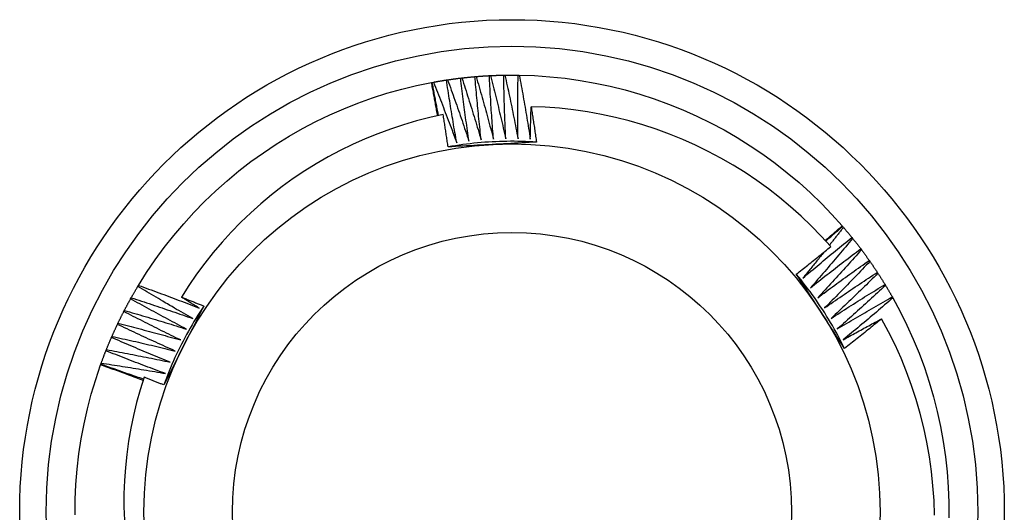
# Model space of a CAD drawing. Header units: inches. Extents: x 13 to 307, y 26 to 148.
# Tile 36 of 86: x 142.291 to 142.642, y 100.909 to 101.084. Entities that reach past the tile are written whole.
import ezdxf

# ---------------------------------------------------------------- set-up
doc = ezdxf.new("R2010")
doc.units = ezdxf.units.IN
doc.header["$MEASUREMENT"] = 0
doc.layers.add('Visible Edges(ANSI)', color=7, linetype='Continuous', lineweight=25)
doc.layers.add('Visible Tangent Edges(ANSI)', color=7, linetype='Continuous', lineweight=25)

msp = doc.modelspace()

# ---------------------------------------------------------------- linework, layer by layer
at = {"layer": 'Visible Edges(ANSI)'}
for p, q in [((142.45346, 101.06416), (142.45387, 101.06419)), ((142.45857, 101.06451), (142.45898, 101.06453)), ((142.46369, 101.06469), (142.4641, 101.0647)), ((142.46881, 101.0647), (142.46922, 101.0647)), ((142.438, 101.06206), (142.43825, 101.06211)), ((142.43825, 101.06211), (142.43865, 101.06218)), ((142.4433, 101.06296), (142.4437, 101.06302)), ((142.44837, 101.06364), (142.44878, 101.06369)), ((142.58413, 101.01108), (142.5843, 101.01088)), ((142.5843, 101.01088), (142.58457, 101.01057)), ((142.58758, 101.00695), (142.58784, 101.00663)), ((142.59073, 101.00292), (142.59098, 101.00259)), ((142.59375, 100.99878), (142.59399, 100.99845)), ((142.59663, 100.99455), (142.59686, 100.99421)), ((142.33349, 100.98957), (142.33371, 100.98992)), ((142.59937, 100.99023), (142.59958, 100.98988)), ((142.33092, 100.98514), (142.33112, 100.9855)), ((142.60196, 100.98581), (142.60217, 100.98546)), ((142.32849, 100.98064), (142.32868, 100.981)), ((142.32622, 100.97605), (142.3264, 100.97642)), ((142.32409, 100.97139), (142.32426, 100.97177)), ((142.32213, 100.96667), (142.32228, 100.96705)), ((142.32022, 100.96164), (142.32031, 100.96188)), ((142.32031, 100.96188), (142.32045, 100.96227))]:
    msp.add_line(p, q, dxfattribs=at)
at = {"layer": 'Visible Edges(ANSI)', "flags": 128}
for points in [[(142.44878, 101.06369), (142.44897, 101.06371), (142.44917, 101.06373), (142.44936, 101.06376), (142.44956, 101.06378), (142.44975, 101.0638), (142.44995, 101.06382), (142.45014, 101.06384), (142.45034, 101.06386), (142.45053, 101.06388), (142.45073, 101.0639), (142.45092, 101.06392), (142.45112, 101.06394), (142.45131, 101.06396), (142.45151, 101.06398), (142.45171, 101.064), (142.4519, 101.06402), (142.4521, 101.06404), (142.45229, 101.06405), (142.45249, 101.06407), (142.45268, 101.06409), (142.45288, 101.06411), (142.45307, 101.06412), (142.45327, 101.06414), (142.45346, 101.06416)], [(142.45566, 101.04163), (142.45556, 101.04256), (142.45545, 101.0435), (142.45535, 101.04444), (142.45525, 101.04538), (142.45515, 101.04631), (142.45505, 101.04725), (142.45495, 101.04819), (142.45485, 101.04913), (142.45476, 101.05007), (142.45466, 101.051), (142.45457, 101.05194), (142.45448, 101.05288), (142.45439, 101.05382), (142.4543, 101.05476), (142.45421, 101.0557), (142.45412, 101.05664), (142.45403, 101.05758), (142.45395, 101.05852), (142.45387, 101.05946), (142.45378, 101.0604), (142.4537, 101.06134), (142.45362, 101.06228), (142.45354, 101.06322), (142.45346, 101.06416)], [(142.45387, 101.06419), (142.45407, 101.06421), (142.45426, 101.06422), (142.45446, 101.06424), (142.45465, 101.06426), (142.45485, 101.06427), (142.45505, 101.06428), (142.45524, 101.0643), (142.45544, 101.06431), (142.45563, 101.06433), (142.45583, 101.06434), (142.45602, 101.06435), (142.45622, 101.06437), (142.45642, 101.06438), (142.45661, 101.06439), (142.45681, 101.06441), (142.457, 101.06442), (142.4572, 101.06443), (142.4574, 101.06444), (142.45759, 101.06445), (142.45779, 101.06447), (142.45798, 101.06448), (142.45818, 101.06449), (142.45838, 101.0645), (142.45857, 101.06451)], [(142.45387, 101.06419), (142.45414, 101.06327), (142.45441, 101.06234), (142.45468, 101.06142), (142.45494, 101.06049), (142.45521, 101.05957), (142.45547, 101.05864), (142.45574, 101.05772), (142.456, 101.05679), (142.45626, 101.05586), (142.45652, 101.05494), (142.45678, 101.05401), (142.45703, 101.05308), (142.45729, 101.05215), (142.45754, 101.05122), (142.4578, 101.05029), (142.45805, 101.04936), (142.4583, 101.04843), (142.45855, 101.0475), (142.4588, 101.04657), (142.45905, 101.04564), (142.45929, 101.04471), (142.45954, 101.04378), (142.45978, 101.04285), (142.46003, 101.04191)], [(142.46003, 101.04191), (142.45995, 101.04285), (142.45988, 101.0438), (142.45981, 101.04474), (142.45974, 101.04568), (142.45967, 101.04662), (142.4596, 101.04756), (142.45953, 101.0485), (142.45947, 101.04944), (142.4594, 101.05038), (142.45934, 101.05132), (142.45927, 101.05226), (142.45921, 101.0532), (142.45915, 101.05415), (142.45909, 101.05509), (142.45904, 101.05603), (142.45898, 101.05697), (142.45892, 101.05791), (142.45887, 101.05885), (142.45882, 101.0598), (142.45877, 101.06074), (142.45872, 101.06168), (142.45867, 101.06262), (142.45862, 101.06357), (142.45857, 101.06451)], [(142.45898, 101.06453), (142.45918, 101.06454), (142.45937, 101.06455), (142.45957, 101.06456), (142.45976, 101.06457), (142.45996, 101.06457), (142.46016, 101.06458), (142.46035, 101.06459), (142.46055, 101.0646), (142.46074, 101.06461), (142.46094, 101.06461), (142.46114, 101.06462), (142.46133, 101.06463), (142.46153, 101.06463), (142.46173, 101.06464), (142.46192, 101.06465), (142.46212, 101.06465), (142.46231, 101.06466), (142.46251, 101.06466), (142.46271, 101.06467), (142.4629, 101.06467), (142.4631, 101.06468), (142.46329, 101.06468), (142.46349, 101.06469), (142.46369, 101.06469)], [(142.45898, 101.06453), (142.45922, 101.0636), (142.45946, 101.06266), (142.45969, 101.06173), (142.45993, 101.0608), (142.46016, 101.05986), (142.4604, 101.05893), (142.46063, 101.05799), (142.46086, 101.05706), (142.46109, 101.05612), (142.46132, 101.05519), (142.46155, 101.05425), (142.46177, 101.05332), (142.462, 101.05238), (142.46222, 101.05144), (142.46245, 101.05051), (142.46267, 101.04957), (142.46289, 101.04863), (142.46311, 101.04769), (142.46332, 101.04676), (142.46354, 101.04582), (142.46376, 101.04488), (142.46397, 101.04394), (142.46419, 101.043), (142.4644, 101.04206)], [(142.4644, 101.04206), (142.46435, 101.043), (142.46431, 101.04394), (142.46427, 101.04489), (142.46423, 101.04583), (142.46419, 101.04677), (142.46416, 101.04771), (142.46412, 101.04866), (142.46408, 101.0496), (142.46405, 101.05054), (142.46402, 101.05148), (142.46399, 101.05243), (142.46396, 101.05337), (142.46393, 101.05431), (142.4639, 101.05526), (142.46387, 101.0562), (142.46385, 101.05714), (142.46382, 101.05809), (142.4638, 101.05903), (142.46378, 101.05997), (142.46376, 101.06091), (142.46374, 101.06186), (142.46372, 101.0628), (142.4637, 101.06375), (142.46369, 101.06469)], [(142.4641, 101.0647), (142.46429, 101.0647), (142.46449, 101.0647), (142.46469, 101.0647), (142.46488, 101.06471), (142.46508, 101.06471), (142.46527, 101.06471), (142.46547, 101.06471), (142.46567, 101.06471), (142.46586, 101.06471), (142.46606, 101.06472), (142.46626, 101.06472), (142.46645, 101.06472), (142.46665, 101.06472), (142.46684, 101.06472), (142.46704, 101.06472), (142.46724, 101.06472), (142.46743, 101.06471), (142.46763, 101.06471), (142.46783, 101.06471), (142.46802, 101.06471), (142.46822, 101.06471), (142.46841, 101.06471), (142.46861, 101.0647), (142.46881, 101.0647)], [(142.4641, 101.0647), (142.46431, 101.06376), (142.46451, 101.06282), (142.46472, 101.06188), (142.46492, 101.06094), (142.46513, 101.05999), (142.46533, 101.05905), (142.46553, 101.05811), (142.46573, 101.05717), (142.46593, 101.05623), (142.46613, 101.05529), (142.46632, 101.05434), (142.46652, 101.0534), (142.46671, 101.05246), (142.46691, 101.05151), (142.4671, 101.05057), (142.46729, 101.04962), (142.46748, 101.04868), (142.46767, 101.04774), (142.46785, 101.04679), (142.46804, 101.04585), (142.46822, 101.0449), (142.46841, 101.04395), (142.46859, 101.04301), (142.46877, 101.04206)], [(142.46877, 101.04206), (142.46876, 101.043), (142.46875, 101.04395), (142.46874, 101.04489), (142.46873, 101.04583), (142.46872, 101.04678), (142.46872, 101.04772), (142.46871, 101.04866), (142.46871, 101.04961), (142.4687, 101.05055), (142.4687, 101.05149), (142.4687, 101.05244), (142.4687, 101.05338), (142.4687, 101.05432), (142.46871, 101.05527), (142.46871, 101.05621), (142.46872, 101.05715), (142.46873, 101.0581), (142.46873, 101.05904), (142.46874, 101.05998), (142.46875, 101.06093), (142.46876, 101.06187), (142.46878, 101.06281), (142.46879, 101.06376), (142.46881, 101.0647)], [(142.46922, 101.0647), (142.47465, 101.06451), (142.48008, 101.06413), (142.4855, 101.06357), (142.49089, 101.06281), (142.49625, 101.06187), (142.50157, 101.06074), (142.50685, 101.05943), (142.51208, 101.05793), (142.51726, 101.05625), (142.52237, 101.05438), (142.52742, 101.05235), (142.53239, 101.05013), (142.53728, 101.04774), (142.54208, 101.04519), (142.54679, 101.04246), (142.55141, 101.03958), (142.55592, 101.03653), (142.56032, 101.03333), (142.5646, 101.02998), (142.56877, 101.02647), (142.57281, 101.02283), (142.57672, 101.01904), (142.58049, 101.01513), (142.58413, 101.01108)], [(142.46922, 101.0647), (142.46939, 101.06375), (142.46957, 101.0628), (142.46974, 101.06186), (142.46992, 101.06091), (142.47009, 101.05996), (142.47026, 101.05901), (142.47043, 101.05807), (142.4706, 101.05712), (142.47077, 101.05617), (142.47094, 101.05522), (142.4711, 101.05427), (142.47127, 101.05333), (142.47143, 101.05238), (142.47159, 101.05143), (142.47175, 101.05048), (142.47191, 101.04953), (142.47207, 101.04858), (142.47223, 101.04763), (142.47238, 101.04668), (142.47254, 101.04573), (142.47269, 101.04477), (142.47284, 101.04382), (142.47299, 101.04287), (142.47314, 101.04192)], [(142.33371, 100.98992), (142.33661, 100.99452), (142.33968, 100.99902), (142.3429, 101.0034), (142.34627, 101.00768), (142.34979, 101.01183), (142.35345, 101.01585), (142.35725, 101.01975), (142.36118, 101.02351), (142.36525, 101.02713), (142.36944, 101.0306), (142.37374, 101.03393), (142.37816, 101.0371), (142.38269, 101.04012), (142.38732, 101.04298), (142.39205, 101.04567), (142.39687, 101.04819), (142.40178, 101.05055), (142.40676, 101.05273), (142.41182, 101.05474), (142.41695, 101.05657), (142.42214, 101.05822), (142.42738, 101.05968), (142.43266, 101.06096), (142.438, 101.06206)], [(142.44015, 101.05022), (142.44006, 101.05071), (142.43998, 101.0512), (142.43989, 101.0517), (142.4398, 101.05219), (142.43972, 101.05269), (142.43963, 101.05318), (142.43954, 101.05367), (142.43945, 101.05417), (142.43936, 101.05466), (142.43928, 101.05515), (142.43919, 101.05565), (142.4391, 101.05614), (142.43901, 101.05663), (142.43892, 101.05713), (142.43883, 101.05762), (142.43873, 101.05811), (142.43864, 101.05861), (142.43855, 101.0591), (142.43846, 101.05959), (142.43837, 101.06009), (142.43828, 101.06058), (142.43818, 101.06107), (142.43809, 101.06156), (142.438, 101.06206)], [(142.44051, 101.05029), (142.44041, 101.05078), (142.44031, 101.05128), (142.44022, 101.05177), (142.44012, 101.05226), (142.44002, 101.05275), (142.43993, 101.05324), (142.43983, 101.05373), (142.43973, 101.05423), (142.43964, 101.05472), (142.43954, 101.05521), (142.43945, 101.0557), (142.43936, 101.05619), (142.43926, 101.05669), (142.43917, 101.05718), (142.43907, 101.05767), (142.43898, 101.05816), (142.43889, 101.05866), (142.4388, 101.05915), (142.43871, 101.05964), (142.43861, 101.06013), (142.43852, 101.06063), (142.43843, 101.06112), (142.43834, 101.06161), (142.43825, 101.06211)], [(142.43865, 101.06218), (142.43885, 101.06221), (142.43904, 101.06225), (142.43923, 101.06228), (142.43943, 101.06232), (142.43962, 101.06235), (142.43981, 101.06239), (142.44001, 101.06242), (142.4402, 101.06245), (142.44039, 101.06249), (142.44059, 101.06252), (142.44078, 101.06255), (142.44097, 101.06259), (142.44117, 101.06262), (142.44136, 101.06265), (142.44155, 101.06268), (142.44175, 101.06271), (142.44194, 101.06274), (142.44213, 101.06278), (142.44233, 101.06281), (142.44252, 101.06284), (142.44272, 101.06287), (142.44291, 101.0629), (142.4431, 101.06293), (142.4433, 101.06296)], [(142.43865, 101.06218), (142.43901, 101.06129), (142.43937, 101.06039), (142.43973, 101.0595), (142.44008, 101.0586), (142.44044, 101.05771), (142.44079, 101.05681), (142.44115, 101.05592), (142.4415, 101.05502), (142.44185, 101.05413), (142.4422, 101.05323), (142.44255, 101.05233), (142.44289, 101.05143), (142.44324, 101.05053), (142.44358, 101.04963), (142.44393, 101.04873), (142.44427, 101.04783), (142.44461, 101.04693), (142.44495, 101.04603), (142.44529, 101.04513), (142.44563, 101.04423), (142.44597, 101.04333), (142.44631, 101.04242), (142.44664, 101.04152), (142.44697, 101.04062)], [(142.44697, 101.04062), (142.44681, 101.04155), (142.44664, 101.04247), (142.44648, 101.0434), (142.44631, 101.04433), (142.44615, 101.04526), (142.44599, 101.04619), (142.44583, 101.04712), (142.44567, 101.04805), (142.44552, 101.04898), (142.44536, 101.04991), (142.4452, 101.05084), (142.44505, 101.05177), (142.4449, 101.0527), (142.44475, 101.05363), (142.4446, 101.05456), (142.44445, 101.0555), (142.4443, 101.05643), (142.44415, 101.05736), (142.44401, 101.05829), (142.44386, 101.05922), (142.44372, 101.06016), (142.44358, 101.06109), (142.44344, 101.06202), (142.4433, 101.06296)], [(142.4437, 101.06302), (142.4439, 101.06305), (142.44409, 101.06307), (142.44429, 101.0631), (142.44448, 101.06313), (142.44467, 101.06316), (142.44487, 101.06319), (142.44506, 101.06321), (142.44526, 101.06324), (142.44545, 101.06327), (142.44565, 101.06329), (142.44584, 101.06332), (142.44603, 101.06335), (142.44623, 101.06337), (142.44642, 101.0634), (142.44662, 101.06342), (142.44681, 101.06345), (142.44701, 101.06347), (142.4472, 101.0635), (142.4474, 101.06352), (142.44759, 101.06355), (142.44779, 101.06357), (142.44798, 101.06359), (142.44818, 101.06362), (142.44837, 101.06364)], [(142.4437, 101.06302), (142.44403, 101.06211), (142.44436, 101.06121), (142.44469, 101.0603), (142.44502, 101.0594), (142.44534, 101.05849), (142.44567, 101.05759), (142.44599, 101.05668), (142.44631, 101.05577), (142.44663, 101.05486), (142.44695, 101.05395), (142.44727, 101.05305), (142.44759, 101.05214), (142.4479, 101.05123), (142.44822, 101.05032), (142.44853, 101.04941), (142.44885, 101.0485), (142.44916, 101.04758), (142.44947, 101.04667), (142.44978, 101.04576), (142.45009, 101.04485), (142.45039, 101.04393), (142.4507, 101.04302), (142.45101, 101.04211), (142.45131, 101.04119)], [(142.45131, 101.04119), (142.45117, 101.04213), (142.45104, 101.04306), (142.45091, 101.04399), (142.45077, 101.04493), (142.45064, 101.04586), (142.45051, 101.04679), (142.45038, 101.04773), (142.45025, 101.04866), (142.45013, 101.0496), (142.45, 101.05053), (142.44988, 101.05147), (142.44976, 101.0524), (142.44963, 101.05334), (142.44951, 101.05427), (142.44939, 101.05521), (142.44927, 101.05615), (142.44916, 101.05708), (142.44904, 101.05802), (142.44893, 101.05896), (142.44881, 101.05989), (142.4487, 101.06083), (142.44859, 101.06177), (142.44848, 101.0627), (142.44837, 101.06364)], [(142.44878, 101.06369), (142.44908, 101.06277), (142.44938, 101.06186), (142.44967, 101.06094), (142.44997, 101.06003), (142.45027, 101.05911), (142.45056, 101.05819), (142.45085, 101.05728), (142.45115, 101.05636), (142.45144, 101.05544), (142.45173, 101.05452), (142.45202, 101.05361), (142.4523, 101.05269), (142.45259, 101.05177), (142.45287, 101.05085), (142.45316, 101.04993), (142.45344, 101.04901), (142.45372, 101.04808), (142.454, 101.04716), (142.45428, 101.04624), (142.45456, 101.04532), (142.45484, 101.0444), (142.45511, 101.04347), (142.45539, 101.04255), (142.45566, 101.04163)], [(142.44215, 101.05063), (142.4374, 101.04959), (142.43268, 101.04839), (142.42802, 101.04703), (142.4234, 101.04551), (142.41884, 101.04384), (142.41433, 101.04201), (142.40989, 101.04003), (142.40552, 101.0379), (142.40122, 101.03561), (142.39699, 101.03318), (142.39285, 101.0306), (142.3888, 101.02789), (142.38486, 101.02504), (142.38101, 101.02207), (142.37728, 101.01896), (142.37365, 101.01573), (142.37014, 101.01237), (142.36674, 101.00889), (142.36346, 101.0053), (142.36031, 101.00159), (142.35728, 100.99777), (142.35439, 100.99385), (142.35163, 100.98983), (142.34902, 100.98572)], [(142.44388, 101.03917), (142.44381, 101.03965), (142.44374, 101.04013), (142.44368, 101.04061), (142.44361, 101.04108), (142.44354, 101.04156), (142.44347, 101.04204), (142.4434, 101.04252), (142.44333, 101.043), (142.44325, 101.04347), (142.44318, 101.04395), (142.44311, 101.04443), (142.44304, 101.04491), (142.44297, 101.04538), (142.4429, 101.04586), (142.44282, 101.04634), (142.44275, 101.04682), (142.44268, 101.04729), (142.4426, 101.04777), (142.44253, 101.04825), (142.44245, 101.04873), (142.44238, 101.0492), (142.4423, 101.04968), (142.44223, 101.05016), (142.44215, 101.05063)], [(142.47314, 101.04192), (142.47315, 101.0424), (142.47316, 101.04288), (142.47317, 101.04336), (142.47318, 101.04384), (142.47319, 101.04432), (142.4732, 101.0448), (142.47322, 101.04528), (142.47323, 101.04576), (142.47324, 101.04624), (142.47325, 101.04672), (142.47326, 101.0472), (142.47328, 101.04768), (142.47329, 101.04816), (142.4733, 101.04863), (142.47332, 101.04911), (142.47333, 101.04959), (142.47334, 101.05007), (142.47336, 101.05055), (142.47337, 101.05103), (142.47339, 101.05151), (142.47341, 101.05199), (142.47342, 101.05247), (142.47344, 101.05295), (142.47345, 101.05343)], [(142.58005, 101.00371), (142.57666, 101.00744), (142.57315, 101.01104), (142.56951, 101.01453), (142.56575, 101.0179), (142.56187, 101.02113), (142.55788, 101.02423), (142.55379, 101.0272), (142.54959, 101.03002), (142.54531, 101.03269), (142.54095, 101.03521), (142.5365, 101.03758), (142.53197, 101.03979), (142.52737, 101.04184), (142.5227, 101.04374), (142.51797, 101.04547), (142.51317, 101.04704), (142.50832, 101.04844), (142.50342, 101.04967), (142.49848, 101.05074), (142.49351, 101.05162), (142.48852, 101.05234), (142.48351, 101.05288), (142.47849, 101.05324), (142.47345, 101.05343)], [(142.47345, 101.05343), (142.47354, 101.05291), (142.47362, 101.05239), (142.4737, 101.05186), (142.47378, 101.05134), (142.47386, 101.05082), (142.47394, 101.05029), (142.47402, 101.04977), (142.4741, 101.04925), (142.47418, 101.04872), (142.47426, 101.0482), (142.47434, 101.04767), (142.47442, 101.04715), (142.4745, 101.04663), (142.47458, 101.0461), (142.47465, 101.04558), (142.47473, 101.04505), (142.47481, 101.04453), (142.47488, 101.04401), (142.47496, 101.04348), (142.47503, 101.04296), (142.47511, 101.04243), (142.47518, 101.04191), (142.47526, 101.04139), (142.47533, 101.04086)], [(142.47533, 101.04086), (142.47402, 101.04094), (142.47271, 101.04101), (142.47139, 101.04106), (142.47008, 101.0411), (142.46876, 101.04113), (142.46745, 101.04115), (142.46613, 101.04115), (142.46481, 101.04114), (142.4635, 101.04111), (142.46218, 101.04107), (142.46087, 101.04102), (142.45956, 101.04096), (142.45824, 101.04088), (142.45693, 101.04079), (142.45562, 101.04069), (142.45431, 101.04057), (142.453, 101.04044), (142.45169, 101.0403), (142.45039, 101.04014), (142.44908, 101.03998), (142.44778, 101.03979), (142.44648, 101.0396), (142.44518, 101.03939), (142.44388, 101.03917)], [(142.47533, 101.04086), (142.47403, 101.04079), (142.47272, 101.04072), (142.47141, 101.04065), (142.4701, 101.04058), (142.46879, 101.04051), (142.46749, 101.04044), (142.46617, 101.04037), (142.46486, 101.0403), (142.46355, 101.04023), (142.46224, 101.04016), (142.46092, 101.04009), (142.45961, 101.04002), (142.45829, 101.03995), (142.45698, 101.03988), (142.45567, 101.03981), (142.45435, 101.03974), (142.45304, 101.03967), (142.45173, 101.0396), (142.45042, 101.03953), (142.44911, 101.03946), (142.4478, 101.03939), (142.4465, 101.03932), (142.44519, 101.03924), (142.44388, 101.03917)], [(142.57811, 101.00588), (142.57836, 101.0061), (142.57861, 101.00631), (142.57886, 101.00653), (142.57911, 101.00674), (142.57937, 101.00696), (142.57962, 101.00717), (142.57987, 101.00739), (142.58012, 101.00761), (142.58037, 101.00782), (142.58062, 101.00804), (142.58087, 101.00825), (142.58113, 101.00847), (142.58138, 101.00869), (142.58163, 101.0089), (142.58188, 101.00912), (142.58213, 101.00934), (142.58238, 101.00955), (142.58263, 101.00977), (142.58288, 101.00999), (142.58313, 101.01021), (142.58338, 101.01042), (142.58363, 101.01064), (142.58388, 101.01086), (142.58413, 101.01108)], [(142.5783, 101.00567), (142.57855, 101.00589), (142.5788, 101.00611), (142.57905, 101.00632), (142.5793, 101.00654), (142.57955, 101.00676), (142.57979, 101.00698), (142.58004, 101.0072), (142.58029, 101.00741), (142.58054, 101.00763), (142.58079, 101.00785), (142.58104, 101.00807), (142.58129, 101.00828), (142.58154, 101.0085), (142.58179, 101.00872), (142.58204, 101.00893), (142.58229, 101.00915), (142.58254, 101.00937), (142.58279, 101.00958), (142.58305, 101.0098), (142.5833, 101.01002), (142.58355, 101.01023), (142.5838, 101.01045), (142.58405, 101.01066), (142.5843, 101.01088)], [(142.58457, 101.01057), (142.58436, 101.0103), (142.58416, 101.01004), (142.58395, 101.00977), (142.58374, 101.00951), (142.58354, 101.00924), (142.58333, 101.00898), (142.58313, 101.00871), (142.58292, 101.00845), (142.58271, 101.00818), (142.58251, 101.00792), (142.5823, 101.00765), (142.58209, 101.00739), (142.58189, 101.00712), (142.58168, 101.00686), (142.58147, 101.0066), (142.58127, 101.00633), (142.58106, 101.00607), (142.58085, 101.0058), (142.58064, 101.00554), (142.58043, 101.00528), (142.58023, 101.00501), (142.58002, 101.00475), (142.57981, 101.00448), (142.5796, 101.00422)], [(142.58457, 101.01057), (142.5847, 101.01042), (142.58482, 101.01027), (142.58495, 101.01012), (142.58508, 101.00997), (142.5852, 101.00982), (142.58533, 101.00967), (142.58546, 101.00952), (142.58558, 101.00937), (142.58571, 101.00922), (142.58584, 101.00907), (142.58596, 101.00892), (142.58609, 101.00877), (142.58621, 101.00862), (142.58634, 101.00847), (142.58646, 101.00832), (142.58659, 101.00817), (142.58671, 101.00802), (142.58684, 101.00787), (142.58696, 101.00771), (142.58709, 101.00756), (142.58721, 101.00741), (142.58734, 101.00726), (142.58746, 101.00711), (142.58758, 101.00695)], [(142.57015, 100.9925), (142.57087, 100.99312), (142.57159, 100.99373), (142.57231, 100.99434), (142.57303, 100.99495), (142.57375, 100.99556), (142.57447, 100.99616), (142.57519, 100.99677), (142.57591, 100.99738), (142.57664, 100.99798), (142.57736, 100.99859), (142.57809, 100.99919), (142.57881, 100.99979), (142.57954, 101.0004), (142.58027, 101.001), (142.58099, 101.0016), (142.58172, 101.00219), (142.58245, 101.00279), (142.58318, 101.00339), (142.58391, 101.00399), (142.58465, 101.00458), (142.58538, 101.00518), (142.58611, 101.00577), (142.58685, 101.00636), (142.58758, 101.00695)], [(142.58784, 101.00663), (142.58723, 101.00589), (142.58661, 101.00515), (142.58599, 101.00441), (142.58538, 101.00367), (142.58476, 101.00294), (142.58414, 101.0022), (142.58352, 101.00146), (142.5829, 101.00072), (142.58228, 100.99999), (142.58166, 100.99926), (142.58103, 100.99852), (142.58041, 100.99779), (142.57978, 100.99706), (142.57916, 100.99632), (142.57853, 100.99559), (142.5779, 100.99486), (142.57727, 100.99413), (142.57664, 100.99341), (142.57601, 100.99268), (142.57538, 100.99195), (142.57474, 100.99123), (142.57411, 100.9905), (142.57347, 100.98978), (142.57284, 100.98905)], [(142.58784, 101.00663), (142.58796, 101.00648), (142.58809, 101.00633), (142.58821, 101.00617), (142.58833, 101.00602), (142.58845, 101.00587), (142.58857, 101.00571), (142.5887, 101.00556), (142.58882, 101.00541), (142.58894, 101.00525), (142.58906, 101.0051), (142.58918, 101.00494), (142.5893, 101.00479), (142.58942, 101.00463), (142.58954, 101.00448), (142.58966, 101.00432), (142.58978, 101.00417), (142.5899, 101.00401), (142.59002, 101.00386), (142.59014, 101.0037), (142.59026, 101.00354), (142.59038, 101.00339), (142.5905, 101.00323), (142.59062, 101.00308), (142.59073, 101.00292)], [(142.56781, 100.99389), (142.56833, 100.99429), (142.56884, 100.9947), (142.56935, 100.9951), (142.56987, 100.99551), (142.57038, 100.99591), (142.57089, 100.99632), (142.5714, 100.99673), (142.57192, 100.99713), (142.57243, 100.99754), (142.57294, 100.99795), (142.57345, 100.99836), (142.57396, 100.99877), (142.57447, 100.99918), (142.57498, 100.99959), (142.57549, 101), (142.576, 101.00041), (142.5765, 101.00082), (142.57701, 101.00123), (142.57752, 101.00164), (142.57803, 101.00206), (142.57853, 101.00247), (142.57904, 101.00288), (142.57955, 101.0033), (142.58005, 101.00371)], [(142.57762, 101.00173), (142.57731, 101.00134), (142.57701, 101.00095), (142.5767, 101.00057), (142.57639, 101.00018), (142.57608, 100.9998), (142.57577, 100.99941), (142.57546, 100.99902), (142.57515, 100.99864), (142.57484, 100.99825), (142.57453, 100.99787), (142.57422, 100.99749), (142.57391, 100.9971), (142.57359, 100.99672), (142.57328, 100.99633), (142.57297, 100.99595), (142.57266, 100.99557), (142.57235, 100.99518), (142.57203, 100.9948), (142.57172, 100.99442), (142.57141, 100.99403), (142.57109, 100.99365), (142.57078, 100.99327), (142.57047, 100.99289), (142.57015, 100.9925)], [(142.57284, 100.98905), (142.57358, 100.98964), (142.57431, 100.99023), (142.57505, 100.99081), (142.57579, 100.9914), (142.57653, 100.99198), (142.57727, 100.99257), (142.57801, 100.99315), (142.57876, 100.99373), (142.5795, 100.99431), (142.58024, 100.99489), (142.58099, 100.99547), (142.58173, 100.99605), (142.58248, 100.99663), (142.58322, 100.99721), (142.58397, 100.99778), (142.58472, 100.99836), (142.58547, 100.99893), (142.58622, 100.9995), (142.58697, 101.00007), (142.58772, 101.00064), (142.58847, 101.00121), (142.58923, 101.00178), (142.58998, 101.00235), (142.59073, 101.00292)], [(142.59098, 101.00259), (142.59034, 101.00187), (142.5897, 101.00115), (142.58906, 101.00043), (142.58842, 100.99971), (142.58778, 100.999), (142.58714, 100.99828), (142.58649, 100.99756), (142.58585, 100.99685), (142.5852, 100.99613), (142.58456, 100.99542), (142.58391, 100.99471), (142.58326, 100.994), (142.58261, 100.99328), (142.58196, 100.99257), (142.58131, 100.99186), (142.58066, 100.99116), (142.58001, 100.99045), (142.57935, 100.98974), (142.5787, 100.98903), (142.57804, 100.98833), (142.57738, 100.98762), (142.57673, 100.98692), (142.57607, 100.98622), (142.57541, 100.98551)], [(142.59098, 101.00259), (142.5911, 101.00243), (142.59122, 101.00228), (142.59133, 101.00212), (142.59145, 101.00196), (142.59157, 101.00181), (142.59168, 101.00165), (142.5918, 101.00149), (142.59192, 101.00133), (142.59203, 101.00117), (142.59215, 101.00102), (142.59227, 101.00086), (142.59238, 101.0007), (142.5925, 101.00054), (142.59261, 101.00038), (142.59273, 101.00022), (142.59284, 101.00006), (142.59296, 100.9999), (142.59307, 100.99974), (142.59318, 100.99958), (142.5933, 100.99942), (142.59341, 100.99926), (142.59353, 100.9991), (142.59364, 100.99894), (142.59375, 100.99878)], [(142.57541, 100.98551), (142.57617, 100.98608), (142.57692, 100.98664), (142.57768, 100.9872), (142.57844, 100.98776), (142.5792, 100.98832), (142.57996, 100.98888), (142.58072, 100.98944), (142.58148, 100.99), (142.58224, 100.99055), (142.583, 100.99111), (142.58376, 100.99166), (142.58453, 100.99222), (142.58529, 100.99277), (142.58606, 100.99332), (142.58682, 100.99387), (142.58759, 100.99442), (142.58836, 100.99497), (142.58913, 100.99552), (142.5899, 100.99606), (142.59067, 100.99661), (142.59144, 100.99715), (142.59221, 100.9977), (142.59298, 100.99824), (142.59375, 100.99878)], [(142.59399, 100.99845), (142.59333, 100.99775), (142.59266, 100.99705), (142.592, 100.99635), (142.59134, 100.99566), (142.59067, 100.99496), (142.59, 100.99427), (142.58934, 100.99357), (142.58867, 100.99288), (142.588, 100.99218), (142.58733, 100.99149), (142.58666, 100.9908), (142.58599, 100.99011), (142.58532, 100.98942), (142.58464, 100.98873), (142.58397, 100.98805), (142.58329, 100.98736), (142.58262, 100.98667), (142.58194, 100.98599), (142.58126, 100.9853), (142.58059, 100.98462), (142.57991, 100.98393), (142.57923, 100.98325), (142.57854, 100.98257), (142.57786, 100.98189)], [(142.59399, 100.99845), (142.5941, 100.99829), (142.59421, 100.99813), (142.59432, 100.99797), (142.59444, 100.9978), (142.59455, 100.99764), (142.59466, 100.99748), (142.59477, 100.99732), (142.59488, 100.99716), (142.59499, 100.997), (142.5951, 100.99683), (142.59521, 100.99667), (142.59532, 100.99651), (142.59543, 100.99635), (142.59554, 100.99618), (142.59565, 100.99602), (142.59576, 100.99586), (142.59587, 100.9957), (142.59598, 100.99553), (142.59609, 100.99537), (142.5962, 100.99521), (142.59631, 100.99504), (142.59642, 100.99488), (142.59652, 100.99471), (142.59663, 100.99455)], [(142.57786, 100.98189), (142.57864, 100.98243), (142.57941, 100.98297), (142.58019, 100.9835), (142.58096, 100.98404), (142.58174, 100.98457), (142.58252, 100.98511), (142.58329, 100.98564), (142.58407, 100.98617), (142.58485, 100.9867), (142.58563, 100.98723), (142.58641, 100.98776), (142.5872, 100.98829), (142.58798, 100.98882), (142.58876, 100.98934), (142.58955, 100.98987), (142.59033, 100.99039), (142.59112, 100.99092), (142.5919, 100.99144), (142.59269, 100.99196), (142.59348, 100.99248), (142.59426, 100.993), (142.59505, 100.99352), (142.59584, 100.99403), (142.59663, 100.99455)], [(142.59686, 100.99421), (142.59617, 100.99353), (142.59549, 100.99286), (142.5948, 100.99218), (142.59411, 100.99151), (142.59343, 100.99083), (142.59274, 100.99016), (142.59205, 100.98949), (142.59136, 100.98882), (142.59067, 100.98814), (142.58997, 100.98748), (142.58928, 100.98681), (142.58859, 100.98614), (142.58789, 100.98547), (142.5872, 100.98481), (142.5865, 100.98414), (142.5858, 100.98348), (142.58511, 100.98281), (142.58441, 100.98215), (142.58371, 100.98149), (142.58301, 100.98083), (142.5823, 100.98017), (142.5816, 100.97951), (142.5809, 100.97885), (142.58019, 100.97819)], [(142.59686, 100.99421), (142.59696, 100.99404), (142.59707, 100.99388), (142.59718, 100.99371), (142.59728, 100.99355), (142.59739, 100.99338), (142.5975, 100.99322), (142.5976, 100.99305), (142.59771, 100.99289), (142.59781, 100.99272), (142.59792, 100.99256), (142.59802, 100.99239), (142.59813, 100.99223), (142.59823, 100.99206), (142.59834, 100.99189), (142.59844, 100.99173), (142.59855, 100.99156), (142.59865, 100.9914), (142.59875, 100.99123), (142.59886, 100.99106), (142.59896, 100.99089), (142.59906, 100.99073), (142.59916, 100.99056), (142.59927, 100.99039), (142.59937, 100.99023)], [(142.585, 100.9675), (142.58428, 100.96859), (142.58357, 100.96969), (142.58285, 100.97079), (142.58214, 100.97188), (142.58142, 100.97298), (142.58071, 100.97408), (142.57999, 100.97518), (142.57928, 100.97628), (142.57856, 100.97738), (142.57784, 100.97848), (142.57712, 100.97959), (142.57641, 100.98069), (142.57569, 100.9818), (142.57497, 100.9829), (142.57425, 100.984), (142.57354, 100.9851), (142.57282, 100.98621), (142.5721, 100.9873), (142.57139, 100.9884), (142.57067, 100.9895), (142.56996, 100.9906), (142.56924, 100.9917), (142.56853, 100.99279), (142.56781, 100.99389)], [(142.585, 100.9675), (142.58441, 100.96867), (142.58381, 100.96985), (142.5832, 100.97101), (142.58258, 100.97217), (142.58195, 100.97332), (142.5813, 100.97447), (142.58065, 100.97561), (142.57998, 100.97674), (142.5793, 100.97787), (142.57861, 100.97899), (142.57791, 100.9801), (142.5772, 100.98121), (142.57647, 100.98231), (142.57574, 100.9834), (142.57499, 100.98448), (142.57424, 100.98556), (142.57347, 100.98663), (142.57269, 100.98769), (142.57191, 100.98874), (142.57111, 100.98979), (142.5703, 100.99083), (142.56948, 100.99186), (142.56865, 100.99288), (142.56781, 100.99389)], [(142.33112, 100.9855), (142.33122, 100.98567), (142.33131, 100.98584), (142.33141, 100.98601), (142.33151, 100.98618), (142.33161, 100.98635), (142.3317, 100.98652), (142.3318, 100.98669), (142.3319, 100.98686), (142.332, 100.98703), (142.33209, 100.9872), (142.33219, 100.98737), (142.33229, 100.98754), (142.33239, 100.98771), (142.33249, 100.98788), (142.33259, 100.98805), (142.33269, 100.98822), (142.33279, 100.98839), (142.33289, 100.98856), (142.33299, 100.98873), (142.33309, 100.9889), (142.33319, 100.98906), (142.33329, 100.98923), (142.33339, 100.9894), (142.33349, 100.98957)], [(142.35302, 100.97811), (142.3522, 100.97858), (142.35138, 100.97904), (142.35056, 100.97951), (142.34974, 100.97998), (142.34892, 100.98045), (142.34811, 100.98092), (142.34729, 100.98139), (142.34647, 100.98186), (142.34566, 100.98234), (142.34484, 100.98281), (142.34403, 100.98329), (142.34322, 100.98376), (142.3424, 100.98424), (142.34159, 100.98472), (142.34078, 100.9852), (142.33997, 100.98568), (142.33915, 100.98616), (142.33834, 100.98665), (142.33753, 100.98713), (142.33672, 100.98762), (142.33592, 100.9881), (142.33511, 100.98859), (142.3343, 100.98908), (142.33349, 100.98957)], [(142.33371, 100.98992), (142.33461, 100.98959), (142.33552, 100.98927), (142.33642, 100.98894), (142.33733, 100.98861), (142.33823, 100.98829), (142.33914, 100.98795), (142.34004, 100.98762), (142.34094, 100.98729), (142.34185, 100.98696), (142.34275, 100.98662), (142.34365, 100.98629), (142.34456, 100.98595), (142.34546, 100.98561), (142.34636, 100.98527), (142.34726, 100.98493), (142.34816, 100.98459), (142.34906, 100.98425), (142.34996, 100.9839), (142.35086, 100.98356), (142.35176, 100.98321), (142.35266, 100.98286), (142.35355, 100.98251), (142.35445, 100.98216), (142.35535, 100.98181)], [(142.58019, 100.97819), (142.58099, 100.9787), (142.58178, 100.97922), (142.58257, 100.97973), (142.58336, 100.98024), (142.58416, 100.98075), (142.58495, 100.98125), (142.58575, 100.98176), (142.58654, 100.98227), (142.58734, 100.98277), (142.58814, 100.98328), (142.58894, 100.98378), (142.58973, 100.98428), (142.59053, 100.98478), (142.59133, 100.98528), (142.59213, 100.98578), (142.59294, 100.98628), (142.59374, 100.98678), (142.59454, 100.98727), (142.59534, 100.98777), (142.59615, 100.98826), (142.59695, 100.98875), (142.59776, 100.98925), (142.59856, 100.98974), (142.59937, 100.99023)], [(142.59958, 100.98988), (142.59888, 100.98922), (142.59817, 100.98857), (142.59746, 100.98792), (142.59675, 100.98726), (142.59604, 100.98661), (142.59533, 100.98596), (142.59462, 100.98532), (142.59391, 100.98467), (142.5932, 100.98402), (142.59248, 100.98337), (142.59177, 100.98273), (142.59105, 100.98208), (142.59034, 100.98144), (142.58962, 100.9808), (142.5889, 100.98015), (142.58818, 100.97951), (142.58746, 100.97887), (142.58674, 100.97823), (142.58602, 100.9776), (142.5853, 100.97696), (142.58458, 100.97632), (142.58385, 100.97568), (142.58313, 100.97505), (142.5824, 100.97442)], [(142.59958, 100.98988), (142.59968, 100.98971), (142.59979, 100.98954), (142.59989, 100.98937), (142.59999, 100.9892), (142.60009, 100.98904), (142.60019, 100.98887), (142.60029, 100.9887), (142.60039, 100.98853), (142.60049, 100.98836), (142.60059, 100.98819), (142.60069, 100.98802), (142.60079, 100.98785), (142.60089, 100.98768), (142.60099, 100.98751), (142.60109, 100.98735), (142.60118, 100.98718), (142.60128, 100.98701), (142.60138, 100.98684), (142.60148, 100.98667), (142.60158, 100.9865), (142.60167, 100.98632), (142.60177, 100.98615), (142.60187, 100.98598), (142.60196, 100.98581)], [(142.32868, 100.981), (142.32877, 100.98117), (142.32887, 100.98135), (142.32896, 100.98152), (142.32905, 100.98169), (142.32914, 100.98187), (142.32923, 100.98204), (142.32932, 100.98221), (142.32942, 100.98239), (142.32951, 100.98256), (142.3296, 100.98273), (142.32969, 100.98291), (142.32979, 100.98308), (142.32988, 100.98325), (142.32997, 100.98342), (142.33007, 100.9836), (142.33016, 100.98377), (142.33026, 100.98394), (142.33035, 100.98411), (142.33044, 100.98429), (142.33054, 100.98446), (142.33063, 100.98463), (142.33073, 100.9848), (142.33083, 100.98497), (142.33092, 100.98514)], [(142.35081, 100.97434), (142.34998, 100.97477), (142.34914, 100.97521), (142.34831, 100.97565), (142.34748, 100.97609), (142.34664, 100.97654), (142.34581, 100.97698), (142.34498, 100.97742), (142.34415, 100.97787), (142.34332, 100.97832), (142.34249, 100.97876), (142.34166, 100.97921), (142.34083, 100.97966), (142.34, 100.98011), (142.33917, 100.98057), (142.33834, 100.98102), (142.33752, 100.98147), (142.33669, 100.98193), (142.33586, 100.98238), (142.33504, 100.98284), (142.33421, 100.9833), (142.33339, 100.98376), (142.33257, 100.98422), (142.33174, 100.98468), (142.33092, 100.98514)], [(142.33112, 100.9855), (142.33204, 100.98521), (142.33295, 100.98491), (142.33387, 100.98461), (142.33478, 100.98432), (142.3357, 100.98402), (142.33661, 100.98372), (142.33753, 100.98341), (142.33844, 100.98311), (142.33936, 100.98281), (142.34027, 100.9825), (142.34118, 100.9822), (142.3421, 100.98189), (142.34301, 100.98158), (142.34392, 100.98127), (142.34483, 100.98096), (142.34574, 100.98065), (142.34665, 100.98034), (142.34756, 100.98002), (142.34847, 100.97971), (142.34938, 100.97939), (142.35029, 100.97907), (142.3512, 100.97875), (142.35211, 100.97843), (142.35302, 100.97811)], [(142.34902, 100.98572), (142.34935, 100.98559), (142.34968, 100.98546), (142.35002, 100.98533), (142.35035, 100.9852), (142.35068, 100.98507), (142.35101, 100.98494), (142.35134, 100.98481), (142.35167, 100.98468), (142.352, 100.98455), (142.35234, 100.98442), (142.35267, 100.98429), (142.353, 100.98416), (142.35333, 100.98403), (142.35366, 100.98389), (142.35399, 100.98376), (142.35432, 100.98363), (142.35465, 100.9835), (142.35498, 100.98337), (142.35531, 100.98323), (142.35564, 100.9831), (142.35597, 100.98297), (142.3563, 100.98283), (142.35663, 100.9827), (142.35696, 100.98257)], [(142.35535, 100.98181), (142.35509, 100.98198), (142.35482, 100.98214), (142.35456, 100.9823), (142.35429, 100.98246), (142.35403, 100.98262), (142.35376, 100.98278), (142.3535, 100.98295), (142.35324, 100.98311), (142.35297, 100.98327), (142.35271, 100.98343), (142.35244, 100.9836), (142.35218, 100.98376), (142.35192, 100.98392), (142.35165, 100.98409), (142.35139, 100.98425), (142.35113, 100.98441), (142.35086, 100.98458), (142.3506, 100.98474), (142.35034, 100.9849), (142.35007, 100.98507), (142.34981, 100.98523), (142.34955, 100.98539), (142.34928, 100.98556), (142.34902, 100.98572)], [(142.5824, 100.97442), (142.58321, 100.9749), (142.58402, 100.97539), (142.58483, 100.97587), (142.58564, 100.97636), (142.58645, 100.97684), (142.58726, 100.97732), (142.58807, 100.9778), (142.58888, 100.97828), (142.5897, 100.97876), (142.59051, 100.97924), (142.59132, 100.97971), (142.59214, 100.98019), (142.59295, 100.98066), (142.59377, 100.98114), (142.59459, 100.98161), (142.5954, 100.98208), (142.59622, 100.98255), (142.59704, 100.98302), (142.59786, 100.98349), (142.59868, 100.98395), (142.5995, 100.98442), (142.60032, 100.98489), (142.60114, 100.98535), (142.60196, 100.98581)], [(142.60217, 100.98546), (142.60144, 100.98483), (142.60071, 100.9842), (142.59998, 100.98357), (142.59925, 100.98294), (142.59852, 100.98231), (142.59779, 100.98169), (142.59706, 100.98106), (142.59632, 100.98044), (142.59559, 100.97981), (142.59486, 100.97919), (142.59412, 100.97857), (142.59338, 100.97795), (142.59265, 100.97733), (142.59191, 100.97671), (142.59117, 100.97609), (142.59043, 100.97547), (142.58969, 100.97486), (142.58895, 100.97424), (142.58821, 100.97363), (142.58747, 100.97301), (142.58672, 100.9724), (142.58598, 100.97179), (142.58523, 100.97118), (142.58449, 100.97057)], [(142.60217, 100.98546), (142.60475, 100.98067), (142.60717, 100.97579), (142.60941, 100.97083), (142.61148, 100.9658), (142.61337, 100.9607), (142.61508, 100.95553), (142.61661, 100.95031), (142.61796, 100.94504), (142.61912, 100.93972), (142.62009, 100.93437), (142.62088, 100.92898), (142.62148, 100.92357), (142.62189, 100.91815), (142.6221, 100.91271), (142.62213, 100.90727)], [(142.3264, 100.97642), (142.32648, 100.9766), (142.32657, 100.97677), (142.32665, 100.97695), (142.32674, 100.97713), (142.32682, 100.9773), (142.32691, 100.97748), (142.32699, 100.97766), (142.32708, 100.97783), (142.32717, 100.97801), (142.32725, 100.97818), (142.32734, 100.97836), (142.32743, 100.97854), (142.32752, 100.97871), (142.3276, 100.97889), (142.32769, 100.97906), (142.32778, 100.97924), (142.32787, 100.97941), (142.32796, 100.97959), (142.32805, 100.97976), (142.32814, 100.97994), (142.32823, 100.98011), (142.32832, 100.98029), (142.3284, 100.98046), (142.32849, 100.98064)], [(142.34873, 100.97049), (142.34788, 100.9709), (142.34704, 100.97131), (142.34619, 100.97172), (142.34534, 100.97214), (142.34449, 100.97255), (142.34365, 100.97297), (142.3428, 100.97338), (142.34195, 100.9738), (142.34111, 100.97422), (142.34026, 100.97464), (142.33942, 100.97506), (142.33858, 100.97548), (142.33773, 100.97591), (142.33689, 100.97633), (142.33605, 100.97676), (142.33521, 100.97718), (142.33437, 100.97761), (142.33353, 100.97804), (142.33269, 100.97847), (142.33185, 100.9789), (142.33101, 100.97933), (142.33017, 100.97977), (142.32933, 100.9802), (142.32849, 100.98064)], [(142.32868, 100.981), (142.32961, 100.98073), (142.33053, 100.98047), (142.33146, 100.9802), (142.33238, 100.97994), (142.33331, 100.97967), (142.33423, 100.9794), (142.33516, 100.97913), (142.33608, 100.97885), (142.337, 100.97858), (142.33793, 100.9783), (142.33885, 100.97803), (142.33977, 100.97775), (142.34069, 100.97747), (142.34161, 100.97719), (142.34254, 100.97691), (142.34346, 100.97663), (142.34438, 100.97635), (142.3453, 100.97606), (142.34622, 100.97578), (142.34714, 100.97549), (142.34806, 100.97521), (142.34898, 100.97492), (142.3499, 100.97463), (142.35081, 100.97434)], [(142.35696, 100.98257), (142.35637, 100.9814), (142.35578, 100.98023), (142.35519, 100.97907), (142.3546, 100.9779), (142.354, 100.97673), (142.35341, 100.97556), (142.35281, 100.97439), (142.35222, 100.97322), (142.35162, 100.97205), (142.35103, 100.97088), (142.35043, 100.9697), (142.34983, 100.96853), (142.34924, 100.96736), (142.34864, 100.96618), (142.34804, 100.96501), (142.34745, 100.96384), (142.34685, 100.96267), (142.34626, 100.9615), (142.34566, 100.96033), (142.34507, 100.95916), (142.34448, 100.95799), (142.34388, 100.95682), (142.34329, 100.95565), (142.3427, 100.95449)], [(142.35696, 100.98257), (142.35624, 100.98147), (142.35552, 100.98037), (142.35482, 100.97926), (142.35413, 100.97814), (142.35344, 100.97701), (142.35277, 100.97588), (142.35212, 100.97474), (142.35147, 100.9736), (142.35083, 100.97245), (142.35021, 100.97129), (142.34959, 100.97012), (142.34899, 100.96895), (142.3484, 100.96778), (142.34782, 100.9666), (142.34726, 100.96541), (142.3467, 100.96422), (142.34616, 100.96302), (142.34563, 100.96181), (142.34511, 100.96061), (142.34461, 100.95939), (142.34411, 100.95817), (142.34363, 100.95695), (142.34316, 100.95572), (142.3427, 100.95449)], [(142.58449, 100.97057), (142.58505, 100.97089), (142.58562, 100.9712), (142.58619, 100.97152), (142.58676, 100.97183), (142.58733, 100.97215), (142.58789, 100.97246), (142.58846, 100.97278), (142.58903, 100.97309), (142.5896, 100.9734), (142.59017, 100.97372), (142.59074, 100.97403), (142.59131, 100.97434), (142.59188, 100.97465), (142.59245, 100.97496), (142.59302, 100.97527), (142.5936, 100.97558), (142.59417, 100.97589), (142.59474, 100.9762), (142.59531, 100.97651), (142.59588, 100.97681), (142.59646, 100.97712), (142.59703, 100.97743), (142.5976, 100.97773), (142.59818, 100.97804)], [(142.59818, 100.97804), (142.59763, 100.97759), (142.59709, 100.97715), (142.59654, 100.9767), (142.596, 100.97626), (142.59545, 100.97582), (142.5949, 100.97538), (142.59436, 100.97493), (142.59381, 100.97449), (142.59326, 100.97405), (142.59271, 100.97361), (142.59217, 100.97317), (142.59162, 100.97273), (142.59107, 100.97229), (142.59052, 100.97185), (142.58997, 100.97142), (142.58942, 100.97098), (142.58887, 100.97054), (142.58832, 100.97011), (142.58776, 100.96967), (142.58721, 100.96923), (142.58666, 100.9688), (142.58611, 100.96836), (142.58555, 100.96793), (142.585, 100.9675)], [(142.61701, 100.90815), (142.61682, 100.91337), (142.61645, 100.91858), (142.6159, 100.92377), (142.61516, 100.92896), (142.61424, 100.93411), (142.61315, 100.93922), (142.61188, 100.94429), (142.61044, 100.9493), (142.60882, 100.95426), (142.60703, 100.95915), (142.60507, 100.96398), (142.60294, 100.96874), (142.60064, 100.97343), (142.59818, 100.97804)], [(142.32426, 100.97177), (142.32434, 100.97195), (142.32442, 100.97213), (142.3245, 100.97231), (142.32458, 100.97249), (142.32466, 100.97266), (142.32474, 100.97284), (142.32482, 100.97302), (142.3249, 100.9732), (142.32498, 100.97338), (142.32506, 100.97356), (142.32514, 100.97374), (142.32522, 100.97392), (142.3253, 100.97409), (142.32539, 100.97427), (142.32547, 100.97445), (142.32555, 100.97463), (142.32563, 100.97481), (142.32572, 100.97499), (142.3258, 100.97516), (142.32588, 100.97534), (142.32597, 100.97552), (142.32605, 100.9757), (142.32613, 100.97587), (142.32622, 100.97605)], [(142.34678, 100.96657), (142.34592, 100.96696), (142.34506, 100.96734), (142.3442, 100.96772), (142.34333, 100.96811), (142.34247, 100.9685), (142.34161, 100.96888), (142.34075, 100.96927), (142.3399, 100.96966), (142.33904, 100.97005), (142.33818, 100.97045), (142.33732, 100.97084), (142.33647, 100.97123), (142.33561, 100.97163), (142.33475, 100.97202), (142.3339, 100.97242), (142.33304, 100.97282), (142.33219, 100.97322), (142.33133, 100.97362), (142.33048, 100.97402), (142.32963, 100.97443), (142.32877, 100.97483), (142.32792, 100.97524), (142.32707, 100.97564), (142.32622, 100.97605)], [(142.3264, 100.97642), (142.32733, 100.97619), (142.32826, 100.97595), (142.3292, 100.97572), (142.33013, 100.97548), (142.33106, 100.97524), (142.33199, 100.975), (142.33293, 100.97476), (142.33386, 100.97452), (142.33479, 100.97428), (142.33572, 100.97403), (142.33665, 100.97379), (142.33758, 100.97354), (142.33851, 100.97329), (142.33944, 100.97304), (142.34037, 100.97279), (142.3413, 100.97254), (142.34223, 100.97229), (142.34316, 100.97203), (142.34409, 100.97178), (142.34502, 100.97152), (142.34595, 100.97127), (142.34688, 100.97101), (142.34781, 100.97075), (142.34873, 100.97049)], [(142.32228, 100.96705), (142.32235, 100.96723), (142.32242, 100.96741), (142.3225, 100.96759), (142.32257, 100.96778), (142.32264, 100.96796), (142.32272, 100.96814), (142.32279, 100.96832), (142.32287, 100.9685), (142.32294, 100.96868), (142.32302, 100.96886), (142.32309, 100.96905), (142.32317, 100.96923), (142.32325, 100.96941), (142.32332, 100.96959), (142.3234, 100.96977), (142.32347, 100.96995), (142.32355, 100.97013), (142.32363, 100.97031), (142.32371, 100.97049), (142.32378, 100.97067), (142.32386, 100.97085), (142.32394, 100.97103), (142.32402, 100.97121), (142.32409, 100.97139)], [(142.34496, 100.9626), (142.34408, 100.96295), (142.34321, 100.96331), (142.34234, 100.96366), (142.34146, 100.96402), (142.34059, 100.96438), (142.33972, 100.96474), (142.33885, 100.9651), (142.33797, 100.96546), (142.3371, 100.96582), (142.33623, 100.96618), (142.33536, 100.96655), (142.33449, 100.96692), (142.33363, 100.96728), (142.33276, 100.96765), (142.33189, 100.96802), (142.33102, 100.96839), (142.33015, 100.96876), (142.32929, 100.96913), (142.32842, 100.96951), (142.32755, 100.96988), (142.32669, 100.97026), (142.32582, 100.97064), (142.32496, 100.97101), (142.32409, 100.97139)], [(142.32426, 100.97177), (142.3252, 100.97157), (142.32614, 100.97136), (142.32708, 100.97116), (142.32802, 100.97095), (142.32896, 100.97074), (142.3299, 100.97053), (142.33084, 100.97032), (142.33178, 100.97011), (142.33272, 100.9699), (142.33366, 100.96969), (142.3346, 100.96947), (142.33554, 100.96926), (142.33647, 100.96904), (142.33741, 100.96882), (142.33835, 100.9686), (142.33929, 100.96838), (142.34023, 100.96816), (142.34116, 100.96794), (142.3421, 100.96771), (142.34304, 100.96749), (142.34397, 100.96726), (142.34491, 100.96703), (142.34584, 100.9668), (142.34678, 100.96657)], [(142.32045, 100.96227), (142.32052, 100.96245), (142.32059, 100.96263), (142.32065, 100.96282), (142.32072, 100.963), (142.32079, 100.96319), (142.32086, 100.96337), (142.32093, 100.96355), (142.32099, 100.96374), (142.32106, 100.96392), (142.32113, 100.96411), (142.3212, 100.96429), (142.32127, 100.96447), (142.32134, 100.96466), (142.32141, 100.96484), (142.32148, 100.96502), (142.32155, 100.96521), (142.32162, 100.96539), (142.32169, 100.96557), (142.32177, 100.96575), (142.32184, 100.96594), (142.32191, 100.96612), (142.32198, 100.9663), (142.32205, 100.96649), (142.32213, 100.96667)], [(142.34327, 100.95856), (142.34238, 100.95889), (142.34149, 100.95922), (142.34061, 100.95954), (142.33973, 100.95987), (142.33884, 100.9602), (142.33796, 100.96053), (142.33708, 100.96086), (142.33619, 100.96119), (142.33531, 100.96153), (142.33443, 100.96186), (142.33355, 100.9622), (142.33267, 100.96253), (142.33179, 100.96287), (142.33091, 100.96321), (142.33003, 100.96355), (142.32915, 100.96389), (142.32827, 100.96424), (142.32739, 100.96458), (142.32651, 100.96493), (142.32563, 100.96527), (142.32475, 100.96562), (142.32388, 100.96597), (142.323, 100.96632), (142.32213, 100.96667)], [(142.32228, 100.96705), (142.32322, 100.96688), (142.32417, 100.9667), (142.32512, 100.96653), (142.32606, 100.96635), (142.32701, 100.96618), (142.32796, 100.966), (142.3289, 100.96582), (142.32985, 100.96564), (142.33079, 100.96546), (142.33174, 100.96528), (142.33269, 100.96509), (142.33363, 100.96491), (142.33458, 100.96472), (142.33552, 100.96454), (142.33646, 100.96435), (142.33741, 100.96416), (142.33835, 100.96397), (142.3393, 100.96378), (142.34024, 100.96358), (142.34118, 100.96339), (142.34213, 100.96319), (142.34307, 100.963), (142.34401, 100.9628), (142.34496, 100.9626)], [(142.31112, 100.90826), (142.31118, 100.9137), (142.31144, 100.91914), (142.31188, 100.92456), (142.31251, 100.92997), (142.31333, 100.93535), (142.31434, 100.9407), (142.31554, 100.94601), (142.31692, 100.95127), (142.31848, 100.95648), (142.32022, 100.96164)], [(142.33535, 100.95608), (142.33473, 100.95632), (142.3341, 100.95656), (142.33347, 100.95679), (142.33284, 100.95703), (142.33221, 100.95726), (142.33158, 100.9575), (142.33095, 100.95773), (142.33033, 100.95797), (142.3297, 100.9582), (142.32907, 100.95843), (142.32844, 100.95867), (142.32781, 100.9589), (142.32718, 100.95913), (142.32654, 100.95936), (142.32591, 100.95959), (142.32528, 100.95982), (142.32465, 100.96005), (142.32402, 100.96028), (142.32339, 100.96051), (142.32276, 100.96073), (142.32212, 100.96096), (142.32149, 100.96119), (142.32086, 100.96141), (142.32022, 100.96164)], [(142.33551, 100.95655), (142.33487, 100.95676), (142.33424, 100.95698), (142.3336, 100.9572), (142.33297, 100.95741), (142.33233, 100.95763), (142.3317, 100.95785), (142.33106, 100.95807), (142.33043, 100.95829), (142.3298, 100.95851), (142.32916, 100.95873), (142.32853, 100.95895), (142.3279, 100.95917), (142.32726, 100.95939), (142.32663, 100.95962), (142.326, 100.95984), (142.32537, 100.96007), (142.32473, 100.96029), (142.3241, 100.96052), (142.32347, 100.96074), (142.32284, 100.96097), (142.32221, 100.9612), (142.32157, 100.96142), (142.32094, 100.96165), (142.32031, 100.96188)], [(142.32045, 100.96227), (142.3214, 100.96213), (142.32236, 100.96198), (142.32331, 100.96184), (142.32426, 100.9617), (142.32521, 100.96155), (142.32616, 100.96141), (142.32711, 100.96126), (142.32807, 100.96111), (142.32902, 100.96096), (142.32997, 100.96081), (142.33092, 100.96066), (142.33187, 100.9605), (142.33282, 100.96035), (142.33377, 100.96019), (142.33472, 100.96003), (142.33567, 100.95988), (142.33662, 100.95972), (142.33757, 100.95955), (142.33852, 100.95939), (142.33947, 100.95923), (142.34042, 100.95907), (142.34137, 100.9589), (142.34232, 100.95873), (142.34327, 100.95856)], [(142.33574, 100.95724), (142.33432, 100.95277), (142.33305, 100.94824), (142.33194, 100.94368), (142.33098, 100.93908), (142.33018, 100.93446), (142.32954, 100.92982), (142.32905, 100.92516), (142.32872, 100.9205), (142.32855, 100.91582), (142.32854, 100.91113), (142.32869, 100.90645)], [(142.3427, 100.95449), (142.34241, 100.9546), (142.34212, 100.95472), (142.34183, 100.95484), (142.34154, 100.95495), (142.34125, 100.95507), (142.34096, 100.95518), (142.34067, 100.9553), (142.34038, 100.95541), (142.34009, 100.95553), (142.3398, 100.95564), (142.33951, 100.95576), (142.33922, 100.95587), (142.33893, 100.95599), (142.33864, 100.9561), (142.33835, 100.95622), (142.33806, 100.95633), (142.33777, 100.95645), (142.33748, 100.95656), (142.33719, 100.95667), (142.3369, 100.95679), (142.33661, 100.9569), (142.33632, 100.95701), (142.33603, 100.95713), (142.33574, 100.95724)]]:
    msp.add_lwpolyline(points, dxfattribs=at)
at = {"layer": 'Visible Edges(ANSI)'}
for radius in [0.1752, 0.16575, 0.131]:
    msp.add_circle((142.46663, 100.90921), radius, dxfattribs=at)
at = {"layer": 'Visible Tangent Edges(ANSI)'}
msp.add_circle((142.46663, 100.90921), 0.0995, dxfattribs=at)

doc.saveas('drawing.dxf')
